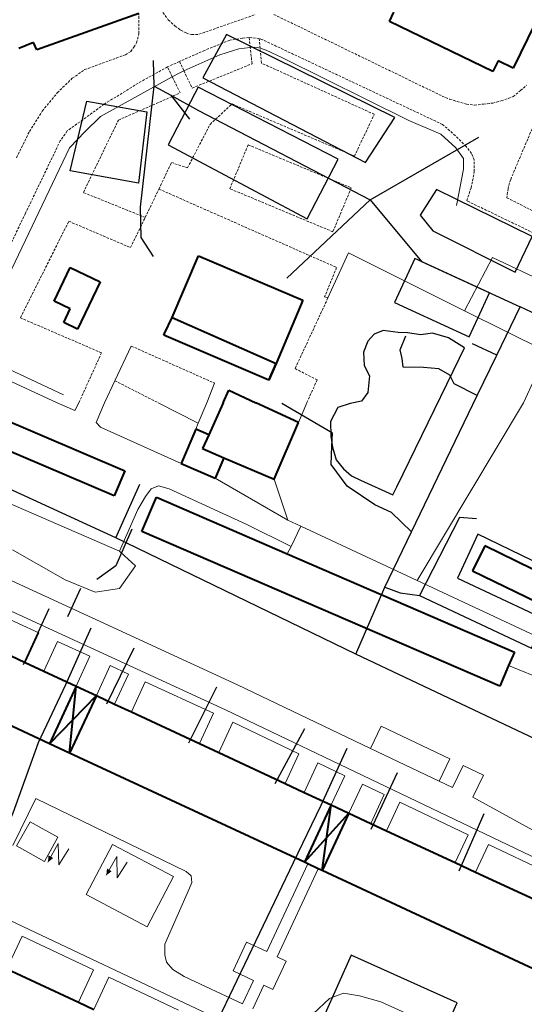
# Model space of a CAD drawing. Extents: x 13 to 4138, y -4831 to -1000.
# Tile 72 of 203: x 1888 to 1989, y -3121 to -2923. Entities that reach past the tile are written whole.
import ezdxf

# ---------------------------------------------------------------- set-up
doc = ezdxf.new("R2010")
doc.units = 0
doc.header["$MEASUREMENT"] = 0
doc.linetypes.add('DASHED', pattern=[0.75, 0.5, -0.25])
for name, color, linetype in [('11', 7, 'CONTINUOUS'), ('14', 7, 'CONTINUOUS'), ('16', 7, 'CONTINUOUS'), ('24', 7, 'CONTINUOUS'), ('40', 7, 'CONTINUOUS'), ('6', 7, 'CONTINUOUS'), ('ДЕТСКИЕ_ПЛОЩАДКИ', 6, 'CONTINUOUS'), ('ЛЕСТНИЦЫ', 6, 'CONTINUOUS'), ('ПЕШЕХОДНЫЕ_ДОРОЖКИ', 3, 'CONTINUOUS'), ('СПОРТИВНЫЕ_ПЛОЩАДКИ', 3, 'CONTINUOUS')]:
    doc.layers.add(name, color=color, linetype=linetype)

msp = doc.modelspace()

# ---------------------------------------------------------------- linework, layer by layer
at = {"layer": '11', "color": 253, "linetype": 'Continuous', "lineweight": 0}
for p, q in [((1928.3, -2930.33), (1932.07, -2929.08)), ((1932.07, -2929.08), (1934.36, -2928.86)), ((1934.36, -2928.86), (1935.01, -2928.8)), ((1935.01, -2928.8), (1935.81, -2928.85)), ((1935.81, -2928.85), (1936.33, -2929.01)), ((1936.33, -2929.01), (1937.57, -2929.38)), ((1921.08, -2933.54), (1928.3, -2930.33)), ((1937.57, -2929.38), (1940.81, -2930.94)), ((1940.81, -2930.94), (1966.13, -2943.46)), ((1904.33, -2942.66), (1918.75, -2934.72)), ((1918.75, -2934.72), (1920.09, -2933.98)), ((1920.09, -2933.98), (1921.08, -2933.54)), ((1901.28, -2945.64), (1904.33, -2942.66)), ((1966.13, -2943.46), (1972.54, -2946.21)), ((1898.13, -2948.94), (1901.28, -2945.64)), ((1972.54, -2946.21), (1975.59, -2948.96)), ((1878.6, -2989.86), (1898.13, -2948.94)), ((1975.59, -2948.96), (1977.11, -2951.1)), ((1977.11, -2951.1), (1977.11, -2953.24)), ((1977.11, -2953.24), (1975.72, -2960.53)), ((1949.94, -2979.02), (1954.06, -2970.01)), ((1954.06, -2970.01), (1977.34, -2981.58)), ((1977.34, -2981.58), (1993.64, -2989.68)), ((1896.91, -2998.41), (1878.6, -2989.86)), ((1991.49, -2994.96), (1989.16, -3000)), ((1967.8, -3035.61), (1989.16, -3000)), ((1941.93, -3023.52), (1939.16, -3015.34)), ((1944.52, -3024.73), (1941.93, -3023.52)), ((1967.8, -3035.61), (1944.52, -3024.73)), ((1995.94, -3048.76), (1967.8, -3035.61))]:
    msp.add_line(p, q, dxfattribs=at)
at = {"layer": '14', "color": 253, "linetype": 'Continuous', "lineweight": 0}
for p, q in [((1886.7, -3029.47), (1897.24, -3035.51)), ((1909.19, -3030.65), (1908.14, -3029.75)), ((1911.36, -3032.67), (1909.19, -3030.65)), ((1908.16, -3037.2), (1911.36, -3032.67)), ((1897.24, -3035.51), (1903.26, -3037.96)), ((1903.26, -3037.96), (1908.16, -3037.2))]:
    msp.add_line(p, q, dxfattribs=at)
at = {"layer": '16', "color": 253, "linetype": 'Continuous', "lineweight": 0}
for p, q in [((1890.25, -3083.94), (1887.54, -3088.78)), ((1895.81, -3087.06), (1890.25, -3083.94)), ((1887.54, -3088.78), (1893.1, -3091.89)), ((1893.1, -3091.89), (1895.81, -3087.06)), ((1906.75, -3088.48), (1901.46, -3098.52)), ((1918.99, -3094.92), (1906.75, -3088.48)), ((1913.7, -3104.97), (1918.99, -3094.92)), ((1901.46, -3098.52), (1913.7, -3104.97))]:
    msp.add_line(p, q, dxfattribs=at)
for points in [[(1897.99, -3089.4), (1895.99, -3092.55), (1895.9, -3088.3), (1893.82, -3092.04)], [(1909.69, -3092.04), (1907.69, -3095.19), (1907.61, -3090.94), (1905.52, -3094.68)]]:
    msp.add_lwpolyline(points, dxfattribs=at)
for points in [[(1893.82, -3092.04), (1894.88, -3091.23), (1893.94, -3090.68)], [(1905.52, -3094.68), (1906.59, -3093.87), (1905.65, -3093.32)]]:
    msp.add_solid(points, dxfattribs=at)
at = {"layer": '24', "color": 253, "linetype": 'DASHED', "lineweight": 0}
for p, q in [((1915.98, -2920.63), (1917.95, -2923.29)), ((1912.03, -2926.09), (1912.03, -2922.03)), ((1924.08, -2926.2), (1935.45, -2922.23)), ((1939.11, -2922.23), (1972.84, -2938.57)), ((1917.95, -2923.29), (1919.3, -2924.57)), ((1919.3, -2924.57), (1920.42, -2925.34)), ((1911.6, -2927.93), (1912.03, -2926.09)), ((1920.42, -2925.34), (1921.54, -2925.93)), ((1921.54, -2925.93), (1922.62, -2926.26)), ((1922.62, -2926.26), (1924.08, -2926.2)), ((1932.84, -2926.96), (1930.25, -2927.39)), ((1934.13, -2926.86), (1932.84, -2926.96)), ((1936.16, -2927.05), (1934.13, -2926.86)), ((1934.36, -2928.86), (1934.13, -2926.86)), ((1936.33, -2929.01), (1936.16, -2927.05)), ((1936.82, -2927.28), (1936.16, -2927.05)), ((1910.41, -2929.65), (1911.06, -2928.79)), ((1911.06, -2928.79), (1911.6, -2927.93)), ((1930.25, -2927.39), (1925.23, -2929.42)), ((1934.73, -2932.11), (1934.36, -2928.86)), ((1936.6, -2931.96), (1936.33, -2929.01)), ((1972.92, -2944.26), (1936.82, -2927.28)), ((1901.18, -2933.28), (1909.34, -2930.3)), ((1909.34, -2930.3), (1910.41, -2929.65)), ((1925.23, -2929.42), (1920.18, -2931.65)), ((1917.79, -2932.73), (1911.88, -2935.99)), ((1920.18, -2931.65), (1917.79, -2932.73)), ((1918.75, -2934.72), (1917.79, -2932.73)), ((1920.18, -2931.65), (1921.08, -2933.54)), ((1922.72, -2936.97), (1934.73, -2932.11)), ((1959.23, -2942.23), (1936.6, -2931.96)), ((1895.69, -2937.92), (1898.7, -2935.01)), ((1898.7, -2935.01), (1901.18, -2933.28)), ((1920.31, -2937.95), (1918.75, -2934.72)), ((1921.08, -2933.54), (1922.72, -2936.97)), ((1911.88, -2935.99), (1905.11, -2940.2)), ((1988.55, -2937.49), (1989.74, -2936.42)), ((1892.68, -2941.58), (1895.69, -2937.92)), ((1907.94, -2943.39), (1920.31, -2937.95)), ((1972.84, -2938.57), (1974.35, -2939.22)), ((1984.68, -2939.54), (1987.05, -2938.68)), ((1993.78, -2938.24), (1986.57, -2955.26)), ((1987.05, -2938.68), (1988.55, -2937.49)), ((1905.11, -2940.2), (1897.69, -2945.57)), ((1926.31, -2944.24), (1930.72, -2940.15)), ((1930.72, -2940.15), (1955.25, -2950.6)), ((1974.35, -2939.22), (1975.86, -2939.65)), ((1975.86, -2939.65), (1977.69, -2940.19)), ((1977.69, -2940.19), (1979.3, -2940.4)), ((1979.3, -2940.4), (1981.13, -2940.19)), ((1981.13, -2940.19), (1982.96, -2939.97)), ((1982.96, -2939.97), (1984.68, -2939.54)), ((1890.1, -2945.67), (1892.68, -2941.58)), ((1955.25, -2950.6), (1959.23, -2942.23)), ((1900.92, -2957.89), (1907.94, -2943.39)), ((1921.79, -2952.97), (1926.31, -2944.24)), ((1975.5, -2946.52), (1972.92, -2944.26)), ((1887.51, -2950.95), (1890.1, -2945.67)), ((1897.69, -2945.57), (1896.29, -2947.51)), ((1977.65, -2948.67), (1975.5, -2946.52)), ((1896.29, -2947.51), (1889.33, -2962.04)), ((1930.28, -2957.14), (1933.95, -2948.34)), ((1933.95, -2948.34), (1954.61, -2956.96)), ((1978.73, -2950.07), (1977.65, -2948.67)), ((1979.27, -2951.37), (1978.73, -2950.07)), ((1916.07, -2957.21), (1918.56, -2951.89)), ((1918.56, -2951.89), (1921.79, -2952.97)), ((1979.27, -2952.23), (1979.27, -2951.37)), ((1979.27, -2953.74), (1979.27, -2952.23)), ((1978.94, -2955.57), (1979.27, -2953.74)), ((1978.62, -2956.97), (1978.94, -2955.57)), ((1986.57, -2955.26), (1986.04, -2957.1)), ((1913.31, -2962.89), (1900.92, -2957.89)), ((1913.31, -2962.89), (1916.07, -2957.21)), ((1916.07, -2957.21), (1951.68, -2972.91)), ((1950.94, -2965.76), (1930.28, -2957.14)), ((1954.61, -2956.96), (1950.94, -2965.76)), ((1977.76, -2959.55), (1978.62, -2956.97)), ((1986.04, -2957.1), (1985.82, -2958.93)), ((2000, -2970.25), (1977.76, -2959.55)), ((1985.82, -2958.93), (2000, -2966.19)), ((1889.33, -2962.04), (1875.48, -2990.73)), ((1888.31, -2983.01), (1898, -2963.65)), ((1898, -2963.65), (1910.38, -2968.93)), ((1910.38, -2968.93), (1913.31, -2962.89)), ((1951.68, -2972.91), (1949.28, -2978.8)), ((1949.94, -2979.02), (1943.36, -2993.16)), ((1949.28, -2978.8), (1949.94, -2979.02)), ((1904.56, -2990.01), (1888.31, -2983.01)), ((1900.02, -3000), (1904.56, -2990.01)), ((1910.53, -2988.66), (1927.21, -2996.09)), ((1943.36, -2993.16), (1947.78, -2995.43)), ((1907.23, -2995.62), (1915.91, -3000)), ((1947.78, -2995.43), (1945.71, -3000))]:
    msp.add_line(p, q, dxfattribs=at)
at = {"layer": '24', "color": 253, "linetype": 'Continuous', "lineweight": 0}
for p, q in [((1910.53, -2988.66), (1907.23, -2995.62)), ((1875.48, -2990.73), (1895.7, -3000)), ((1907.23, -2995.62), (1905.15, -3000)), ((1927.21, -2996.09), (1925.67, -3000)), ((1895.7, -3000), (1899.22, -3001.55)), ((1899.22, -3001.55), (1900.02, -3000)), ((1903.49, -3003.97), (1905.15, -3000)), ((1915.91, -3000), (1923.96, -3004.07)), ((1925.67, -3000), (1923.96, -3004.07)), ((1945.71, -3000), (1944.03, -3003.95)), ((1803.8, -3003.79), (1929.43, -3061.53)), ((1903.5, -3004), (1903.49, -3003.97)), ((1904.33, -3004.91), (1903.5, -3004)), ((1923.96, -3004.07), (1923.44, -3005.29)), ((1920.5, -3012.18), (1904.33, -3004.91)), ((1941.93, -3023.52), (1927.34, -3015.11)), ((1878.46, -3016.9), (1908.14, -3029.75)), ((1913.35, -3018.77), (1914.5, -3017.29)), ((1914.5, -3017.29), (1915.99, -3016.63)), ((1915.99, -3016.63), (1918.12, -3017.29)), ((1918.12, -3017.29), (1933.68, -3024.41)), ((1911.87, -3021.41), (1913.35, -3018.77)), ((1908.14, -3029.75), (1911.87, -3021.41)), ((1933.68, -3024.41), (1942.57, -3028.78)), ((1942.57, -3028.78), (1944.52, -3024.73)), ((1942.57, -3028.78), (1941.79, -3030.29)), ((1876.82, -3031.24), (1931.79, -3056.5)), ((1878.64, -3039.96), (1892.01, -3046.11)), ((1889.26, -3052.04), (1892.01, -3046.11)), ((1892.99, -3053.77), (1895.76, -3047.83)), ((1895.76, -3047.83), (1902.24, -3050.81)), ((1902.24, -3050.81), (1899.49, -3056.8)), ((1906.28, -3052.66), (1903.52, -3058.67)), ((1906.28, -3052.66), (1909.99, -3054.37)), ((1986.16, -3052.66), (1997.7, -3057.42)), ((1907.19, -3060.38), (1909.99, -3054.37)), ((1910.54, -3061.94), (1913.34, -3055.91)), ((1913.34, -3055.91), (1927, -3062.19)), ((1931.79, -3056.5), (1958.46, -3069.25)), ((1924.17, -3068.28), (1927, -3062.19)), ((1929.43, -3061.53), (2000, -3095.25)), ((1928.05, -3070.08), (1930.87, -3064.01)), ((1930.87, -3064.01), (1944.1, -3070.33)), ((1958.46, -3069.25), (1960.6, -3064.77)), ((1960.6, -3064.77), (1974.35, -3071.34)), ((1941.34, -3076.26), (1944.1, -3070.33)), ((1958.46, -3069.25), (1972.21, -3075.82)), ((1945.2, -3078.06), (1947.94, -3072.17)), ((1947.94, -3072.17), (1953.36, -3074.76)), ((1972.21, -3075.82), (1974.35, -3071.34)), ((1974.93, -3077.12), (1977.05, -3072.67)), ((1977.05, -3072.67), (1981.1, -3074.6)), ((1953.36, -3074.76), (1950.59, -3080.56)), ((1978.98, -3079.05), (1981.1, -3074.6)), ((1956.88, -3076.44), (1954.12, -3082.21)), ((1956.88, -3076.44), (1961.24, -3078.52)), ((1972.21, -3075.82), (1974.93, -3077.12)), ((1958.56, -3084.28), (1961.24, -3078.52)), ((1978.98, -3079.05), (2000, -3090.56)), ((1891.38, -3079.28), (1886.77, -3088.68)), ((1921.51, -3093.95), (1891.38, -3079.28)), ((1961.71, -3085.74), (1964.37, -3080.02)), ((1964.37, -3080.02), (1978.05, -3086.56)), ((1975.46, -3092.13), (1978.05, -3086.56)), ((1979.54, -3094.03), (1982.11, -3088.49)), ((1982.11, -3088.49), (1995.5, -3094.89)), ((1945.88, -3092.39), (1937.7, -3109.97)), ((1922.5, -3094.77), (1921.51, -3093.95)), ((1922.67, -3096.09), (1922.5, -3094.77)), ((1947.95, -3093.35), (1939.74, -3111.01)), ((1922.17, -3097.24), (1922.67, -3096.09)), ((1917.23, -3108.45), (1922.17, -3097.24)), ((1997.69, -3156.36), (1882.98, -3102.2)), ((1885.61, -3113.44), (1888.66, -3106.87)), ((1902.97, -3113.63), (1888.66, -3106.87)), ((1917.23, -3110.59), (1917.23, -3108.45)), ((1930.95, -3113.84), (1933.63, -3108.08)), ((1937.7, -3109.97), (1933.63, -3108.08)), ((1917.56, -3112.07), (1917.23, -3110.59)), ((1918.88, -3113.55), (1917.56, -3112.07)), ((1938.92, -3117.57), (1941.57, -3111.86)), ((1939.74, -3111.01), (1941.57, -3111.86)), ((1899.96, -3120.11), (1902.97, -3113.63)), ((1921.12, -3114.93), (1918.88, -3113.55)), ((1935.02, -3115.73), (1930.95, -3113.84)), ((1903.01, -3121.53), (1906.02, -3115.07)), ((1920.01, -3121.68), (1906.02, -3115.07)), ((1932.82, -3120.46), (1921.12, -3114.93)), ((1935.02, -3115.73), (1932.82, -3120.46)), ((1937.09, -3116.71), (1934.89, -3121.43)), ((1937.09, -3116.71), (1938.92, -3117.57))]:
    msp.add_line(p, q, dxfattribs=at)
at = {"layer": '40', "color": 253, "linetype": 'Continuous', "lineweight": 0}
for p, q in [((1977.34, -2981.58), (1982.92, -2970.93)), ((1982.92, -2970.93), (2000, -2978.94)), ((1950.27, -3119.36), (1953.05, -3118.28)), ((1953.05, -3118.28), (1956.26, -3118.82)), ((1946.96, -3122.46), (1950.27, -3119.36)), ((1956.26, -3118.82), (1960.54, -3120)), ((1960.54, -3120), (1983.76, -3130.5))]:
    msp.add_line(p, q, dxfattribs=at)
at = {"layer": '6', "color": 253, "linetype": 'Continuous', "lineweight": 40}
for p, q in [((1912.03, -2922.03), (1891.56, -2929.28)), ((1962.27, -2923.66), (1963.18, -2921.78)), ((1983.01, -2933.65), (1962.27, -2923.66)), ((1991.38, -2924.07), (1987.09, -2932.97)), ((1890.9, -2927.86), (1888, -2929.03)), ((1891.56, -2929.28), (1890.9, -2927.86)), ((1984.05, -2931.5), (1983.01, -2933.65)), ((1987.09, -2932.97), (1984.05, -2931.5)), ((1918.74, -2982.92), (1923.97, -2970.59)), ((1923.97, -2970.59), (1944.94, -2979.49)), ((1895.05, -2979.66), (1898.27, -2972.93)), ((1898.27, -2972.93), (1904.3, -2975.82)), ((1904.3, -2975.82), (1899.77, -2985.26)), ((1898.28, -2981.2), (1895.05, -2979.66)), ((1944.94, -2979.49), (1939.57, -2992.15)), ((1896.98, -2983.93), (1898.28, -2981.2)), ((1899.77, -2985.26), (1896.98, -2983.93)), ((1917.19, -2986.14), (1918.74, -2982.92)), ((1918.74, -2982.92), (1939.57, -2992.15)), ((1917.04, -2986.45), (1917.19, -2986.14)), ((1938.08, -2995.46), (1917.04, -2986.45)), ((1939.57, -2992.15), (1938.08, -2995.46)), ((1938.08, -2995.46), (1939.57, -2992.15)), ((1928.92, -3000), (1930.07, -2997.51)), ((1930.07, -2997.51), (1935.47, -3000)), ((1907.12, -3018.63), (1863.32, -3000)), ((1877.23, -3000), (1909.24, -3013.65)), ((1928.92, -3000), (1926.06, -3006.41)), ((1944.03, -3003.95), (1935.47, -3000)), ((1939.16, -3015.34), (1944.03, -3003.95)), ((1923.44, -3005.29), (1920.5, -3012.18)), ((1926.06, -3006.41), (1923.44, -3005.29)), ((1926.06, -3006.41), (1924.82, -3009.21)), ((1924.82, -3009.21), (1929.08, -3011.03)), ((1929.08, -3011.03), (1927.34, -3015.11)), ((1929.08, -3011.03), (1939.16, -3015.34)), ((1909.24, -3013.65), (1907.12, -3018.63)), ((1920.5, -3012.18), (1927.34, -3015.11)), ((1912.62, -3025.78), (1915.57, -3018.95)), ((1915.57, -3018.95), (1941.79, -3030.29)), ((1984.37, -3056.81), (1912.62, -3025.78)), ((1981.36, -3028.69), (1978.93, -3033.67)), ((2000, -3037.79), (1981.36, -3028.69)), ((1941.79, -3030.29), (1987.32, -3049.98)), ((1978.93, -3033.67), (1999.68, -3043.8)), ((1894.13, -3068.32), (1843.42, -3044.73)), ((1875.91, -3045.83), (1889.26, -3052.04)), ((1987.32, -3049.98), (1986.16, -3052.66)), ((1889.26, -3052.04), (1892.99, -3053.77)), ((1986.16, -3052.66), (1984.37, -3056.81)), ((1892.99, -3053.77), (1899.49, -3056.8)), ((1899.49, -3056.8), (1894.13, -3068.32)), ((1898.16, -3070.19), (1899.49, -3056.8)), ((1899.49, -3056.8), (1903.52, -3058.67)), ((1894.13, -3068.32), (1903.52, -3058.67)), ((1903.52, -3058.67), (1898.16, -3070.19)), ((1903.52, -3058.67), (1907.19, -3060.38)), ((1907.19, -3060.38), (1910.54, -3061.94)), ((1910.54, -3061.94), (1924.17, -3068.28)), ((1898.16, -3070.19), (1894.13, -3068.32)), ((1924.17, -3068.28), (1928.05, -3070.08)), ((1945.23, -3092.08), (1898.16, -3070.19)), ((1928.05, -3070.08), (1941.34, -3076.26)), ((1941.34, -3076.26), (1945.2, -3078.06)), ((1945.2, -3078.06), (1950.59, -3080.56)), ((1950.59, -3080.56), (1945.23, -3092.08)), ((1948.77, -3093.73), (1950.59, -3080.56)), ((1950.59, -3080.56), (1954.12, -3082.21)), ((1945.23, -3092.08), (1954.12, -3082.21)), ((1954.12, -3082.21), (1948.77, -3093.73)), ((1954.12, -3082.21), (1958.56, -3084.28)), ((1958.56, -3084.28), (1961.71, -3085.74)), ((1961.71, -3085.74), (1975.46, -3092.13)), ((1945.88, -3092.39), (1945.23, -3092.08)), ((1947.95, -3093.35), (1945.88, -3092.39)), ((1975.46, -3092.13), (1979.54, -3094.03)), ((1948.77, -3093.73), (1947.95, -3093.35)), ((1995.17, -3115.31), (1948.77, -3093.73)), ((1979.54, -3094.03), (1992.99, -3100.29)), ((1885.61, -3113.44), (1899.96, -3120.11)), ((1899.96, -3120.11), (1903.01, -3121.53))]:
    msp.add_line(p, q, dxfattribs=at)
at = {"layer": 'ДЕТСКИЕ_ПЛОЩАДКИ'}
for points in [[(1957.45, -2951.91), (1963.37, -2942.9), (1929.64, -2926.25), (1924.84, -2934.91)], [(1913.62, -2941.7), (1912, -2956.05), (1898.28, -2953.56), (1901.59, -2939.6)], [(1987.47, -2973.85), (1990.89, -2966.69), (1971.7, -2957.29), (1968.45, -2962.42), (1970.95, -2965.55)], [(1962.98, -3018.44), (1963.74, -3016.88), (1976.29, -2991.08), (1977.29, -2989.04), (1974.14, -2987.02), (1970.87, -2986.04), (1968.57, -2986.42), (1965.87, -2986.01), (1964.05, -2985.95), (1961.01, -2985.54), (1959.22, -2986.29), (1957.97, -2987.7), (1957.09, -2989.86), (1957.23, -2992.56), (1958.3, -2994.64), (1957.97, -2997.95), (1956.69, -2999.71), (1954.39, -3000.18), (1951.93, -3000.99), (1950.44, -3003.75), (1950.54, -3006.71), (1950.88, -3008.94), (1951.56, -3011.43), (1953.05, -3013.26), (1954.67, -3014.67), (1956.49, -3015.55)], [(1949.1, -3122.99), (1970.32, -3132.5), (1975.86, -3120.2), (1954.63, -3110.7)]]:
    msp.add_lwpolyline(points, close=True, dxfattribs=at)
at = {"layer": 'ЛЕСТНИЦЫ'}
msp.add_lwpolyline([(1910.63, -3025.37), (1907.41, -3032.67), (1903.62, -3035.42)], dxfattribs=at)
at = {"layer": 'ПЕШЕХОДНЫЕ_ДОРОЖКИ'}
for points in [[(1915.01, -2970.73), (1912.52, -2966.88), (1912.35, -2960.8), (1915.08, -2936.6), (1914.95, -2931.45)], [(1915.08, -2936.6), (1918.44, -2938.42), (1924, -2941.44), (1958.42, -2959.36), (1968.71, -2971.72), (1988.45, -2980.82)], [(1918.44, -2938.42), (1922.19, -2943.21)], [(1941.69, -2975.06), (1958.42, -2959.36), (1980.21, -2946.82)], [(2022.16, -3235.47), (2023.34, -3213.86), (2024.56, -3209.14), (2026.07, -3205.8), (2037.84, -3179.7), (2037.96, -3179.44), (2065.36, -3121.66), (2068.08, -3113.05), (2069.44, -3104.45), (2046.2, -3093.28), (1955.5, -3050.37), (1907.4, -3027.07), (1817.98, -2986.03), (1802.2, -2978.09), (1775.89, -2953.11), (1790.45, -2996.77)], [(1955.5, -3050.37), (1961.33, -3036.97), (1966.67, -3025.9), (1979.88, -2998.55), (1983.77, -2990.49), (1988.45, -2980.82)], [(2084.9, -3032.38), (2069.6, -3024.72), (2067.37, -3019.93), (2065.1, -3018.09), (2020.96, -2995.95), (1993.01, -2982.95), (1988.45, -2980.82)], [(1979.88, -2998.55), (1975.23, -2996.21), (1974.37, -2994.49), (1972.18, -2993.24), (1969.1, -2992.98), (1965.05, -2992.91), (1964.8, -2991.14), (1964.41, -2989.4), (1965.55, -2986.59)], [(1983.77, -2990.49), (1978.91, -2988.22)], [(1966.67, -3025.9), (1962.68, -3022.01), (1959.32, -3020.49), (1953.78, -3016.71), (1950.56, -3012.4), (1950.7, -3008.69), (1950.86, -3006.12), (1940.68, -3000.14)], [(1907.4, -3027.07), (1912.25, -3016.32)], [(1979.74, -3023.27), (1976.32, -3022.98), (1968.32, -3038.62)], [(1968.32, -3038.62), (1990.76, -3049.19), (1998.01, -3033.78)], [(1897.84, -3042.83), (1900.38, -3037.13)], [(1961.33, -3036.97), (1964.43, -3038.06)], [(1964.43, -3038.06), (1968.32, -3038.62)], [(1888.93, -3052.46), (1894.08, -3041.25)], [(1897.41, -3056.48), (1902.49, -3045.13)], [(1905.6, -3060.35), (1911.08, -3049.1)], [(1891.95, -3068.06), (1897.41, -3056.48)], [(1922.06, -3068.13), (1927.65, -3056.94)], [(1939.35, -3076.32), (1945.28, -3065.28)], [(1879.6, -3099.07), (1886.82, -3082.15), (1891.95, -3068.06)], [(1953.73, -3069.28), (1948.55, -3080.67)], [(1958.58, -3085.42), (1963.89, -3074.09)], [(1948.55, -3080.67), (1942.97, -3092.19)], [(1976.23, -3093.76), (1981.28, -3082.31)], [(1942.97, -3092.19), (1927.97, -3123.55)]]:
    msp.add_lwpolyline(points, dxfattribs=at)
at = {"layer": 'СПОРТИВНЫЕ_ПЛОЩАДКИ'}
for points in [[(1951.96, -2951.2), (1923.94, -2936.76), (1923.26, -2938.07), (1917.91, -2948.37), (1945.8, -2963.2)], [(1978.24, -2986.83), (1979.97, -2983.09), (1982.33, -2978.02), (1967.37, -2971.09), (1963.27, -2979.9), (1966.62, -2981.45)], [(1991.25, -3042.34), (1995.26, -3033.75), (1980, -3026.34), (1975.88, -3035.17)]]:
    msp.add_lwpolyline(points, close=True, dxfattribs=at)

doc.saveas('drawing.dxf')
